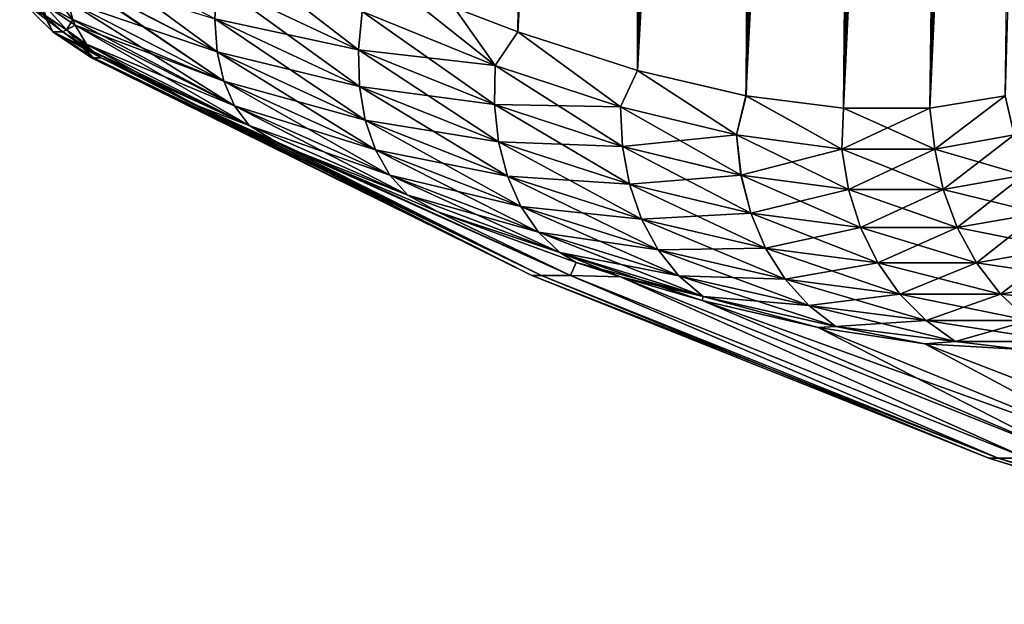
# Model space of a CAD drawing. Header units: metres. Extents: x -109 to 109, y -505 to 40.
# Tile 17 of 256: x -101 to -93, y -107 to -102. Entities that reach past the tile are written whole.
import ezdxf

# ---------------------------------------------------------------- set-up
doc = ezdxf.new("R2010")
doc.units = ezdxf.units.M
doc.layers.add('solid_K244224000C74', color=7, linetype='CONTINUOUS')

msp = doc.modelspace()

# ---------------------------------------------------------------- linework, layer by layer
at = {"layer": 'solid_K244224000C74'}
for points in [[(-94.380264, -102.819321, -9.522743), (-92.982071, -68.180771, -9.498561), (-92.85862, -68.193573, -9.716348)], [(-94.380264, -102.819321, -9.522743), (-93.109642, -68.197174, -9.28267), (-92.982071, -68.180771, -9.498561)], [(-94.380264, -102.819321, -9.522743), (-92.85862, -68.193573, -9.716348), (-92.737267, -68.236198, -9.939752)], [(-94.380264, -102.819321, -9.522743), (-93.243515, -68.243507, -9.065194), (-93.109642, -68.197174, -9.28267)], [(-93.687683, -102.819366, -10.722225), (-94.380264, -102.819321, -9.522743), (-92.737267, -68.236198, -9.939752)], [(-94.380264, -102.819321, -9.522743), (-93.386154, -68.322998, -8.842861), (-93.243515, -68.243507, -9.065194)], [(-94.380058, -102.819336, 9.523075), (-93.236687, -68.240364, 9.076063), (-93.37944, -68.318863, 8.853133)], [(-94.380058, -102.819336, 9.523075), (-93.687553, -102.819359, 10.722473), (-93.236687, -68.240364, 9.076063)], [(-93.687683, -102.819366, -10.722225), (-92.737267, -68.236198, -9.939752), (-92.616089, -68.311264, -10.173019)], [(-93.687553, -102.819359, 10.722473), (-92.974686, -68.180893, 9.511346), (-93.10247, -68.195374, 9.29456)], [(-93.687553, -102.819359, 10.722473), (-92.850777, -68.195297, 9.730494), (-92.974686, -68.180893, 9.511346)], [(-93.687553, -102.819359, 10.722473), (-92.728615, -68.240273, 9.956048), (-92.850777, -68.195297, 9.730494)], [(-93.687553, -102.819359, 10.722473), (-93.10247, -68.195374, 9.29456), (-93.236687, -68.240364, 9.076063)], [(-93.687553, -102.819359, 10.722473), (-92.606804, -68.318855, 10.191381), (-92.728615, -68.240273, 9.956048)], [(-95.161568, -102.718796, -8.376284), (-93.539917, -68.441078, -8.613121), (-93.386154, -68.322998, -8.842861)], [(-94.380264, -102.819321, -9.522743), (-95.161568, -102.718796, -8.376284), (-93.386154, -68.322998, -8.842861)], [(-94.380058, -102.819336, 9.523075), (-93.37944, -68.318863, 8.853133), (-93.532532, -68.434822, 8.623943)], [(-93.687683, -102.819366, -10.722225), (-92.616089, -68.311264, -10.173019), (-92.493988, -68.424515, -10.419593)], [(-93.687553, -102.819359, 10.722473), (-93.085175, -102.718887, 11.972528), (-92.606804, -68.318855, 10.191381)], [(-95.161568, -102.718796, -8.376284), (-93.705437, -68.602379, -8.376331), (-93.539917, -68.441078, -8.613121)], [(-94.380058, -102.819336, 9.523075), (-93.532532, -68.434822, 8.623943), (-93.697311, -68.593391, 8.3877)], [(-93.687683, -102.819366, -10.722225), (-92.493988, -68.424515, -10.419593), (-92.371216, -68.581078, -10.680666)], [(-95.161568, -102.718796, -8.376284), (-93.882675, -68.810905, -8.133823), (-93.705437, -68.602379, -8.376331)], [(-94.380058, -102.819336, 9.523075), (-93.697311, -68.593391, 8.3877), (-93.87397, -68.799683, 8.145471)], [(-93.687683, -102.819366, -10.722225), (-92.371216, -68.581078, -10.680666), (-92.248749, -68.785385, -10.956002)], [(-93.687683, -102.819366, -10.722225), (-92.248749, -68.785385, -10.956002), (-92.18837, -68.906487, -11.097928)], [(-95.161568, -102.718796, -8.376284), (-93.975288, -68.93383, -8.011328), (-93.882675, -68.810905, -8.133823)], [(-94.380058, -102.819336, 9.523075), (-93.87397, -68.799683, 8.145471), (-93.966423, -68.921555, 8.022934)], [(-95.161568, -102.718796, -8.376284), (-94.070526, -69.06942, -7.888211), (-93.975288, -68.93383, -8.011328)], [(-94.380058, -102.819336, 9.523075), (-93.966423, -68.921555, 8.022934), (-94.061455, -69.05629, 7.899821)], [(-93.687683, -102.819366, -10.722225), (-92.18837, -68.906487, -11.097928), (-92.128746, -69.040367, -11.242518)], [(-95.161568, -102.718796, -8.376284), (-94.168091, -69.218369, -7.764975), (-94.070526, -69.06942, -7.888211)], [(-95.161369, -102.718834, 8.376556), (-94.061455, -69.05629, 7.899821), (-94.159042, -69.204002, 7.776273)], [(-95.161369, -102.718834, 8.376556), (-94.380058, -102.819336, 9.523075), (-94.061455, -69.05629, 7.899821)], [(-93.085228, -102.718903, -11.972405), (-93.687683, -102.819366, -10.722225), (-92.128746, -69.040367, -11.242518)], [(-96.031097, -102.51619, -7.285695), (-94.268112, -69.380409, -7.641507), (-94.168091, -69.218369, -7.764975)], [(-95.161568, -102.718796, -8.376284), (-96.031097, -102.51619, -7.285695), (-94.168091, -69.218369, -7.764975)], [(-95.161369, -102.718834, 8.376556), (-94.159042, -69.204002, 7.776273), (-94.258881, -69.365196, 7.652787)], [(-96.031097, -102.51619, -7.285695), (-94.370438, -69.556091, -7.518101), (-94.268112, -69.380409, -7.641507)], [(-95.161369, -102.718834, 8.376556), (-94.258881, -69.365196, 7.652787), (-94.361076, -69.539658, 7.529275)], [(-96.031097, -102.51619, -7.285695), (-94.474976, -69.745651, -7.394951), (-94.370438, -69.556091, -7.518101)], [(-95.161369, -102.718834, 8.376556), (-94.361076, -69.539658, 7.529275), (-94.465538, -69.728027, 7.405946)], [(-95.161369, -102.718834, 8.376556), (-94.465538, -69.728027, 7.405946), (-94.57222, -69.930519, 7.282915)], [(-96.031097, -102.51619, -7.285695), (-94.581787, -69.949028, -7.272019), (-94.474976, -69.745651, -7.394951)], [(-96.031097, -102.51619, -7.285695), (-94.690765, -70.166977, -7.149526), (-94.581787, -69.949028, -7.272019)], [(-95.161369, -102.718834, 8.376556), (-94.57222, -69.930519, 7.282915), (-94.68116, -70.147156, 7.160193)], [(-96.031097, -102.51619, -7.285695), (-94.801918, -70.399307, -7.027484), (-94.690765, -70.166977, -7.149526)], [(-95.161369, -102.718834, 8.376556), (-94.68116, -70.147156, 7.160193), (-94.792252, -70.378716, 7.037983)], [(-96.031097, -102.51619, -7.285695), (-94.915253, -70.6465, -6.905965), (-94.801918, -70.399307, -7.027484)], [(-95.161369, -102.718834, 8.376556), (-94.792252, -70.378716, 7.037983), (-94.905525, -70.624954, 6.916285)], [(-96.031097, -102.51619, -7.285695), (-95.030716, -70.909248, -6.78509), (-94.915253, -70.6465, -6.905965)], [(-95.161369, -102.718834, 8.376556), (-94.905525, -70.624954, 6.916285), (-95.020966, -70.88652, 6.795178)], [(-96.031097, -102.51619, -7.285695), (-95.148346, -71.187218, -6.66485), (-95.030716, -70.909248, -6.78509)], [(-96.030968, -102.516228, 7.285848), (-95.020966, -70.88652, 6.795178), (-95.138565, -71.163895, 6.674748)], [(-96.030968, -102.516228, 7.285848), (-95.161369, -102.718834, 8.376556), (-95.020966, -70.88652, 6.795178)], [(-96.988808, -102.20826, -6.254889), (-95.26812, -71.481415, -6.545338), (-95.148346, -71.187218, -6.66485)], [(-96.031097, -102.51619, -7.285695), (-96.988808, -102.20826, -6.254889), (-95.148346, -71.187218, -6.66485)], [(-96.030968, -102.516228, 7.285848), (-95.138565, -71.163895, 6.674748), (-95.258324, -71.456917, 6.554999)], [(-96.030968, -102.516228, 7.285848), (-95.258324, -71.456917, 6.554999), (-95.380249, -71.766731, 6.436032)], [(-96.988808, -102.20826, -6.254889), (-95.390045, -71.792046, -6.426598), (-95.26812, -71.481415, -6.545338)], [(-96.988808, -102.20826, -6.254889), (-95.51413, -72.119194, -6.308656), (-95.390045, -71.792046, -6.426598)], [(-96.030968, -102.516228, 7.285848), (-95.380249, -71.766731, 6.436032), (-95.504349, -72.09314, 6.317859)], [(-96.030968, -102.516228, 7.285848), (-95.504349, -72.09314, 6.317859), (-95.630608, -72.436783, 6.200547)], [(-96.988808, -102.20826, -6.254889), (-95.640358, -72.464127, -6.19162), (-95.51413, -72.119194, -6.308656)], [(-96.988808, -102.20826, -6.254889), (-95.725716, -72.703705, -6.114092), (-95.640358, -72.464127, -6.19162)], [(-96.030968, -102.516228, 7.285848), (-95.630608, -72.436783, 6.200547), (-95.715973, -72.676094, 6.122874)], [(-96.988808, -102.20826, -6.254889), (-95.812019, -72.951195, -6.036984), (-95.725716, -72.703705, -6.114092)], [(-96.030968, -102.516228, 7.285848), (-95.715973, -72.676094, 6.122874), (-95.802299, -72.923203, 6.045609)], [(-96.988808, -102.20826, -6.254889), (-95.899269, -73.207077, -5.960338), (-95.812019, -72.951195, -6.036984)], [(-96.030968, -102.516228, 7.285848), (-95.802299, -72.923203, 6.045609), (-95.889587, -73.178375, 5.968781)], [(-96.988808, -102.20826, -6.254889), (-95.987465, -73.471664, -5.884181), (-95.899269, -73.207077, -5.960338)], [(-96.030968, -102.516228, 7.285848), (-95.889587, -73.178375, 5.968781), (-95.977821, -73.442108, 5.892431)], [(-96.030968, -102.516228, 7.285848), (-95.977821, -73.442108, 5.892431), (-96.066994, -73.714752, 5.816589)], [(-96.988808, -102.20826, -6.254889), (-96.076614, -73.744446, -5.80848), (-95.987465, -73.471664, -5.884181)], [(-96.988808, -102.20826, -6.254889), (-96.166702, -74.025803, -5.733275), (-96.076614, -73.744446, -5.80848)], [(-96.988739, -102.208282, 6.254954), (-96.066994, -73.714752, 5.816589), (-96.15712, -73.995773, 5.741221)], [(-96.988739, -102.208282, 6.254954), (-96.030968, -102.516228, 7.285848), (-96.066994, -73.714752, 5.816589)], [(-96.988739, -102.208282, 6.254954), (-96.15712, -73.995773, 5.741221), (-96.248192, -74.285599, 5.66637)], [(-96.988808, -102.20826, -6.254889), (-97.500847, -102.013214, -5.76339), (-96.166702, -74.025803, -5.733275)], [(-96.988739, -102.208282, 6.254954), (-96.248192, -74.285599, 5.66637), (-96.340172, -74.584801, 5.592089)], [(-96.988739, -102.208282, 6.254954), (-96.340172, -74.584801, 5.592089), (-96.433067, -74.893669, 5.518404)], [(-96.988739, -102.208282, 6.254954), (-96.433067, -74.893669, 5.518404), (-96.526894, -75.211632, 5.44527)], [(-96.988739, -102.208282, 6.254954), (-96.526894, -75.211632, 5.44527), (-96.62162, -75.539253, 5.37275)], [(-97.500809, -102.013229, 5.763428), (-96.988739, -102.208282, 6.254954), (-96.62162, -75.539253, 5.37275)], [(-100.621445, -101.731407, 2.995329), (-99.39975, -102.367668, 3.763618), (-100.613014, -101.473251, 3.200405)], [(-99.39975, -102.367668, 3.763618), (-99.418427, -102.103401, 3.960057), (-100.613014, -101.473251, 3.200405)], [(-99.401871, -101.81646, 4.121819), (-98.266212, -102.351402, 4.982554), (-99.350525, -101.514656, 4.244506)], [(-98.266212, -102.351402, 4.982554), (-98.238152, -102.04335, 5.096979), (-99.350525, -101.514656, 4.244506)], [(-99.346352, -102.602081, 3.537839), (-99.39975, -102.367668, 3.763618), (-100.621445, -101.731407, 2.995329)], [(-100.621155, -101.739426, 2.988025), (-99.346352, -102.602081, 3.537839), (-100.621445, -101.731407, 2.995329)], [(-99.39975, -102.367668, -3.763616), (-100.621216, -101.73774, -2.98957), (-100.621445, -101.731407, -2.995331)], [(-99.39975, -102.367668, -3.763616), (-100.621445, -101.731407, -2.995331), (-99.418427, -102.103401, -3.960055)], [(-99.39975, -102.367668, -3.763616), (-100.595993, -101.960358, -2.759316), (-100.621216, -101.73774, -2.98957)], [(-100.621155, -101.739426, 2.988025), (-100.595993, -101.96035, 2.759314), (-99.346352, -102.602081, 3.537839)], [(-99.418427, -102.103401, 3.960057), (-98.257332, -102.644295, 4.831201), (-99.401871, -101.81646, 4.121819)], [(-99.418427, -102.103401, -3.960055), (-99.401871, -101.81646, -4.121818), (-98.26622, -102.351395, -4.982547)], [(-98.257332, -102.644295, 4.831201), (-98.266212, -102.351402, 4.982554), (-99.401871, -101.81646, 4.121819)], [(-98.26622, -102.351395, -4.982547), (-99.401871, -101.81646, -4.121818), (-98.238159, -102.04335, -5.096972)], [(-98.238152, -102.04335, 5.096979), (-97.172615, -102.476913, 6.051946), (-98.034782, -101.790215, 5.289052)], [(-97.172615, -102.476913, 6.051946), (-97.500809, -102.013229, 5.763428), (-98.034782, -101.790215, 5.289052)], [(-100.716118, -101.90004, 2.669335), (-100.794609, -101.980927, 2.342103), (-100.55455, -102.110397, 2.564073)], [(-100.716118, -101.90004, 2.669335), (-100.55455, -102.110397, 2.564073), (-100.595993, -101.96035, 2.759314)], [(-100.716042, -102.206467, 0), (-100.790817, -102.065948, 1.972595), (-100.981247, -101.94503, 0)], [(-100.981247, -101.94503, 0), (-100.774879, -102.081886, -1.971279), (-100.636604, -102.206451, -1.96005)], [(-100.716042, -102.206467, 0), (-100.981247, -101.94503, 0), (-100.636604, -102.206451, -1.96005)], [(-100.606514, -102.191193, -2.221649), (-100.788208, -102.068581, -1.972361), (-100.794853, -101.980057, -2.343762)], [(-100.537338, -102.153885, -2.498787), (-100.794853, -101.980057, -2.343762), (-100.555, -102.109138, -2.565899)], [(-100.537338, -102.153885, -2.498787), (-100.606514, -102.191193, -2.221649), (-100.794853, -101.980057, -2.343762)], [(-100.60598, -102.192055, 2.219809), (-100.55455, -102.110397, 2.564073), (-100.794609, -101.980927, 2.342103)], [(-100.774879, -102.081886, 1.971276), (-100.60598, -102.192055, 2.219809), (-100.794609, -101.980927, 2.342103)], [(-99.259674, -102.800255, 3.288864), (-99.346352, -102.602081, 3.537839), (-100.595993, -101.96035, 2.759314)], [(-100.55455, -102.110397, 2.564073), (-99.259674, -102.800255, 3.288864), (-100.595993, -101.96035, 2.759314)], [(-99.346352, -102.602074, -3.537837), (-100.555, -102.109138, -2.565899), (-100.595993, -101.960358, -2.759316)], [(-99.346352, -102.602074, -3.537837), (-100.595993, -101.960358, -2.759316), (-99.39975, -102.367668, -3.763616)], [(-100.716042, -102.206467, 0), (-100.774879, -102.081886, 1.971276), (-100.790817, -102.065948, 1.972595)], [(-100.606514, -102.191193, -2.221649), (-100.774879, -102.081886, -1.971279), (-100.788208, -102.068581, -1.972361)], [(-100.774879, -102.081886, 1.971276), (-100.636604, -102.206451, 1.960081), (-100.60598, -102.192055, 2.219809)], [(-100.716042, -102.206467, 0), (-100.636604, -102.206451, 1.960081), (-100.774879, -102.081886, 1.971276)], [(-100.606514, -102.191193, -2.221649), (-100.636604, -102.206451, -1.96005), (-100.774879, -102.081886, -1.971279)], [(-98.26622, -102.351395, -4.982547), (-98.238159, -102.04335, -5.096972), (-97.17263, -102.476906, -6.051931)], [(-98.266212, -102.351402, 4.982554), (-97.177933, -102.790329, 5.949397), (-98.238152, -102.04335, 5.096979)], [(-97.17263, -102.476906, -6.051931), (-98.238159, -102.04335, -5.096972), (-97.500847, -102.013214, -5.76339)], [(-97.177933, -102.790329, 5.949397), (-97.172615, -102.476913, 6.051946), (-98.238152, -102.04335, 5.096979)], [(-97.17263, -102.476906, -6.051931), (-97.500847, -102.013214, -5.76339), (-96.988808, -102.20826, -6.254889)], [(-97.172615, -102.476913, 6.051946), (-96.988739, -102.208282, 6.254954), (-97.500809, -102.013229, 5.763428)], [(-100.537338, -102.153885, -2.498787), (-100.44706, -102.306755, -2.220833), (-100.606514, -102.191193, -2.221649)], [(-100.60598, -102.192055, 2.219809), (-100.537346, -102.153885, 2.498786), (-100.55455, -102.110397, 2.564073)], [(-100.60598, -102.192055, 2.219809), (-100.44706, -102.306755, 2.220832), (-100.537346, -102.153885, 2.498786)], [(-99.346352, -102.602074, -3.537837), (-100.537338, -102.153885, -2.498787), (-100.555, -102.109138, -2.565899)], [(-100.55455, -102.110397, 2.564073), (-100.537346, -102.153885, 2.498786), (-99.259674, -102.800255, 3.288864)], [(-99.142075, -102.95681, 3.023467), (-99.259674, -102.800255, 3.288864), (-100.537346, -102.153885, 2.498786)], [(-100.44706, -102.306755, 2.220832), (-99.142075, -102.95681, 3.023467), (-100.537346, -102.153885, 2.498786)], [(-99.259674, -102.800255, -3.288862), (-100.44706, -102.306755, -2.220833), (-100.537338, -102.153885, -2.498787)], [(-99.259674, -102.800255, -3.288862), (-100.537338, -102.153885, -2.498787), (-99.346352, -102.602074, -3.537837)], [(-98.211754, -102.914078, 4.647034), (-98.257332, -102.644295, 4.831201), (-99.418427, -102.103401, 3.960057)], [(-99.39975, -102.367668, 3.763618), (-98.211754, -102.914078, 4.647034), (-99.418427, -102.103401, 3.960057)], [(-98.257339, -102.644295, -4.831193), (-99.418427, -102.103401, -3.960055), (-98.26622, -102.351395, -4.982547)], [(-99.39975, -102.367668, -3.763616), (-99.418427, -102.103401, -3.960055), (-98.257339, -102.644295, -4.831193)], [(-100.716042, -102.206467, 0), (-100.487381, -102.317551, 1.947802), (-100.636604, -102.206451, 1.960081)], [(-100.716042, -102.206467, 0), (-100.636604, -102.206451, -1.96005), (-100.487381, -102.317543, -1.947932)], [(-100.716042, -102.206467, 0), (-100.328529, -102.4142, -1.935035), (-100.387352, -102.4142, -0.968311)], [(-100.716042, -102.206467, 0), (-100.487381, -102.317543, -1.947932), (-100.328529, -102.4142, -1.935035)], [(-100.716042, -102.206467, 0), (-100.387352, -102.4142, -0.968311), (-100.406975, -102.4142)], [(-100.716042, -102.206467, 0), (-100.406975, -102.4142), (-100.487381, -102.317551, 1.947802)], [(-100.39315, -102.364365, -2.083968), (-100.636604, -102.206451, -1.96005), (-100.606514, -102.191193, -2.221649)], [(-100.636604, -102.206451, 1.960081), (-100.487381, -102.317551, 1.947802), (-100.60598, -102.192055, 2.219809)], [(-100.39315, -102.364365, -2.083968), (-100.487381, -102.317543, -1.947932), (-100.636604, -102.206451, -1.96005)], [(-100.44706, -102.306755, -2.220833), (-100.39315, -102.364365, -2.083968), (-100.606514, -102.191193, -2.221649)], [(-100.60598, -102.192055, 2.219809), (-100.392311, -102.365135, 2.081938), (-100.44706, -102.306755, 2.220832)], [(-100.487381, -102.317551, 1.947802), (-100.392311, -102.365135, 2.081938), (-100.60598, -102.192055, 2.219809)], [(-96.167793, -102.808754, -7.104805), (-97.17263, -102.476906, -6.051931), (-96.988808, -102.20826, -6.254889)], [(-97.172615, -102.476913, 6.051946), (-96.16777, -102.808762, 7.10483), (-96.988739, -102.208282, 6.254954)], [(-96.167793, -102.808754, -7.104805), (-96.988808, -102.20826, -6.254889), (-96.031097, -102.51619, -7.285695)], [(-96.16777, -102.808762, 7.10483), (-96.030968, -102.516228, 7.285848), (-96.988739, -102.208282, 6.254954)], [(-100.39315, -102.364365, -2.083968), (-100.328529, -102.4142, -1.935035), (-100.487381, -102.317543, -1.947932)], [(-100.487381, -102.317551, 1.947802), (-100.406975, -102.4142), (-100.387352, -102.4142, 0.968311)], [(-100.487381, -102.317551, 1.947802), (-100.387352, -102.4142, 0.968311), (-100.328529, -102.4142, 1.935034)], [(-100.487381, -102.317551, 1.947802), (-100.328529, -102.4142, 1.935034), (-100.392311, -102.365135, 2.081938)], [(-100.44706, -102.306755, 2.220832), (-99.574387, -102.791428, 2.416969), (-99.142075, -102.95681, 3.023467)], [(-100.392311, -102.365135, 2.081938), (-99.574387, -102.791428, 2.416969), (-100.44706, -102.306755, 2.220832)], [(-99.142082, -102.95681, -3.023465), (-100.39315, -102.364365, -2.083968), (-100.44706, -102.306755, -2.220833)], [(-99.142082, -102.95681, -3.023465), (-100.44706, -102.306755, -2.220833), (-99.259674, -102.800255, -3.288862)], [(-99.142082, -102.95681, -3.023465), (-100.328529, -102.4142, -1.935035), (-100.39315, -102.364365, -2.083968)], [(-100.392311, -102.365135, 2.081938), (-100.328529, -102.4142, 1.935034), (-99.574387, -102.791428, 2.416969)], [(-98.130722, -103.153397, 4.435057), (-98.211754, -102.914078, 4.647034), (-99.39975, -102.367668, 3.763618)], [(-99.346352, -102.602081, 3.537839), (-98.130722, -103.153397, 4.435057), (-99.39975, -102.367668, 3.763618)], [(-98.211769, -102.91407, -4.647026), (-99.39975, -102.367668, -3.763616), (-98.257339, -102.644295, -4.831193)], [(-99.346352, -102.602074, -3.537837), (-99.39975, -102.367668, -3.763616), (-98.211769, -102.91407, -4.647026)], [(-97.177956, -102.790321, -5.949382), (-98.26622, -102.351395, -4.982547), (-97.17263, -102.476906, -6.051931)], [(-98.257339, -102.644295, -4.831193), (-98.26622, -102.351395, -4.982547), (-97.177956, -102.790321, -5.949382)], [(-97.144287, -103.088341, 5.812179), (-97.177933, -102.790329, 5.949397), (-98.266212, -102.351402, 4.982554)], [(-98.257332, -102.644295, 4.831201), (-97.144287, -103.088341, 5.812179), (-98.266212, -102.351402, 4.982554)], [(-100.406975, -102.4142), (-100.387352, -102.4142, -0.968311), (-96.876595, -104.159546)], [(-96.799294, -104.159546, 1.773236), (-100.406975, -102.4142), (-96.876595, -104.159546)], [(-100.387352, -102.4142, 0.968311), (-100.406975, -102.4142), (-96.799294, -104.159546, 1.773236)], [(-100.387352, -102.4142, -0.968311), (-100.328529, -102.4142, -1.935035), (-96.876595, -104.159546)], [(-100.328529, -102.4142, 1.935034), (-100.387352, -102.4142, 0.968311), (-96.799294, -104.159546, 1.773236)], [(-100.328529, -102.4142, -1.935035), (-96.799294, -104.159546, -1.773246), (-96.876595, -104.159546)], [(-100.328529, -102.4142, -1.935035), (-99.574532, -102.791359, -2.416873), (-96.799294, -104.159546, -1.773246)], [(-99.142082, -102.95681, -3.023465), (-99.574532, -102.791359, -2.416873), (-100.328529, -102.4142, -1.935035)], [(-99.574387, -102.791428, 2.416969), (-100.328529, -102.4142, 1.935034), (-96.799294, -104.159546, 1.773236)], [(-97.177956, -102.790321, -5.949382), (-97.17263, -102.476906, -6.051931), (-96.167793, -102.808754, -7.104805)], [(-97.177933, -102.790329, 5.949397), (-96.151558, -103.12645, 7.017732), (-97.172615, -102.476913, 6.051946)], [(-96.151558, -103.12645, 7.017732), (-96.16777, -102.808762, 7.10483), (-97.172615, -102.476913, 6.051946)], [(-95.237396, -103.033356, -8.248031), (-96.167793, -102.808754, -7.104805), (-96.031097, -102.51619, -7.285695)], [(-96.16777, -102.808762, 7.10483), (-95.237366, -103.033363, 8.248065), (-96.030968, -102.516228, 7.285848)], [(-95.237396, -103.033356, -8.248031), (-96.031097, -102.51619, -7.285695), (-95.161568, -102.718796, -8.376284)], [(-95.237366, -103.033363, 8.248065), (-95.161369, -102.718834, 8.376556), (-96.030968, -102.516228, 7.285848)], [(-98.130737, -103.153389, -4.43505), (-99.346352, -102.602074, -3.537837), (-98.211769, -102.91407, -4.647026)], [(-99.259674, -102.800255, -3.288862), (-99.346352, -102.602074, -3.537837), (-98.130737, -103.153389, -4.43505)], [(-98.016434, -103.355759, 4.201039), (-98.130722, -103.153397, 4.435057), (-99.346352, -102.602081, 3.537839)], [(-99.259674, -102.800255, 3.288864), (-98.016434, -103.355759, 4.201039), (-99.346352, -102.602081, 3.537839)], [(-97.144302, -103.088341, -5.812164), (-98.257339, -102.644295, -4.831193), (-97.177956, -102.790321, -5.949382)], [(-98.211769, -102.91407, -4.647026), (-98.257339, -102.644295, -4.831193), (-97.144302, -103.088341, -5.812164)], [(-97.072578, -103.362854, 5.644023), (-97.144287, -103.088341, 5.812179), (-98.257332, -102.644295, 4.831201)], [(-98.211754, -102.914078, 4.647034), (-97.072578, -103.362854, 5.644023), (-98.257332, -102.644295, 4.831201)], [(-94.394257, -103.146721, -9.471144), (-95.237396, -103.033356, -8.248031), (-95.161568, -102.718796, -8.376284)], [(-95.237366, -103.033363, 8.248065), (-94.394234, -103.146721, 9.471186), (-95.161369, -102.718834, 8.376556)], [(-94.394257, -103.146721, -9.471144), (-95.161568, -102.718796, -8.376284), (-94.380264, -102.819321, -9.522743)], [(-94.394234, -103.146721, 9.471186), (-94.380058, -102.819336, 9.523075), (-95.161369, -102.718834, 8.376556)], [(-93.649498, -103.146729, -10.761094), (-93.687683, -102.819366, -10.722225), (-93.085228, -102.718903, -11.972405)], [(-93.649475, -103.146729, 10.761142), (-93.085175, -102.718887, 11.972528), (-93.687553, -102.819359, 10.722473)], [(-93.01178, -103.033386, -12.102846), (-93.649498, -103.146729, -10.761094), (-93.085228, -102.718903, -11.972405)], [(-93.649475, -103.146729, 10.761142), (-93.011765, -103.033379, 12.102893), (-93.085175, -102.718887, 11.972528)], [(-99.574532, -102.791359, -2.416873), (-98.878677, -103.118141, -2.901069), (-96.799294, -104.159546, -1.773246)], [(-99.142082, -102.95681, -3.023465), (-98.878677, -103.118141, -2.901069), (-99.574532, -102.791359, -2.416873)], [(-99.574387, -102.791428, 2.416969), (-96.799294, -104.159546, 1.773236), (-96.56797, -104.159546, 3.533017)], [(-98.878418, -103.118256, 2.901257), (-99.574387, -102.791428, 2.416969), (-96.56797, -104.159546, 3.533017)], [(-99.142075, -102.95681, 3.023467), (-99.574387, -102.791428, 2.416969), (-98.878418, -103.118256, 2.901257)], [(-97.872002, -103.515648, 3.951347), (-98.016434, -103.355759, 4.201039), (-99.259674, -102.800255, 3.288864)], [(-99.142075, -102.95681, 3.023467), (-97.872002, -103.515648, 3.951347), (-99.259674, -102.800255, 3.288864)], [(-98.016449, -103.355751, -4.201032), (-99.259674, -102.800255, -3.288862), (-98.130737, -103.153389, -4.43505)], [(-99.142082, -102.95681, -3.023465), (-99.259674, -102.800255, -3.288862), (-98.016449, -103.355751, -4.201032)], [(-96.151581, -103.126442, -7.017706), (-97.177956, -102.790321, -5.949382), (-96.167793, -102.808754, -7.104805)], [(-97.144302, -103.088341, -5.812164), (-97.177956, -102.790321, -5.949382), (-96.151581, -103.126442, -7.017706)], [(-96.094467, -103.428535, 6.898327), (-96.151558, -103.12645, 7.017732), (-97.177933, -102.790329, 5.949397)], [(-97.144287, -103.088341, 5.812179), (-96.094467, -103.428535, 6.898327), (-97.177933, -102.790329, 5.949397)], [(-96.151581, -103.126442, -7.017706), (-96.167793, -102.808754, -7.104805), (-95.237396, -103.033356, -8.248031)], [(-95.201523, -103.354027, 8.179769), (-95.237366, -103.033363, 8.248065), (-96.16777, -102.808762, 7.10483)], [(-96.151558, -103.12645, 7.017732), (-95.201523, -103.354027, 8.179769), (-96.16777, -102.808762, 7.10483)], [(-94.394257, -103.146721, -9.471144), (-94.380264, -102.819321, -9.522743), (-93.687683, -102.819366, -10.722225)], [(-93.649498, -103.146729, -10.761094), (-94.394257, -103.146721, -9.471144), (-93.687683, -102.819366, -10.722225)], [(-94.394234, -103.146721, 9.471186), (-93.649475, -103.146729, 10.761142), (-94.380058, -102.819336, 9.523075)], [(-93.649475, -103.146729, 10.761142), (-93.687553, -102.819359, 10.722473), (-94.380058, -102.819336, 9.523075)], [(-97.872009, -103.515648, -3.951339), (-98.878677, -103.118141, -2.901069), (-99.142082, -102.95681, -3.023465)], [(-97.872009, -103.515648, -3.951339), (-99.142082, -102.95681, -3.023465), (-98.016449, -103.355751, -4.201032)], [(-99.142075, -102.95681, 3.023467), (-98.878418, -103.118256, 2.901257), (-97.872002, -103.515648, 3.951347)], [(-97.072594, -103.362846, -5.644008), (-98.211769, -102.91407, -4.647026), (-97.144302, -103.088341, -5.812164)], [(-98.130737, -103.153389, -4.43505), (-98.211769, -102.91407, -4.647026), (-97.072594, -103.362846, -5.644008)], [(-96.96476, -103.606392, 5.449498), (-97.072578, -103.362854, 5.644023), (-98.211754, -102.914078, 4.647034)], [(-98.130722, -103.153397, 4.435057), (-96.96476, -103.606392, 5.449498), (-98.211754, -102.914078, 4.647034)], [(-95.201553, -103.354027, -8.179733), (-96.151581, -103.126442, -7.017706), (-95.237396, -103.033356, -8.248031)], [(-95.201553, -103.354027, -8.179733), (-95.237396, -103.033356, -8.248031), (-94.394257, -103.146721, -9.471144)], [(-94.341347, -103.468918, 9.424617), (-94.394234, -103.146721, 9.471186), (-95.237366, -103.033363, 8.248065)], [(-95.201523, -103.354027, 8.179769), (-94.341347, -103.468918, 9.424617), (-95.237366, -103.033363, 8.248065)], [(-93.582718, -103.468925, -10.738572), (-93.649498, -103.146729, -10.761094), (-93.01178, -103.033386, -12.102846)], [(-92.9347, -103.354042, 12.105998), (-93.011765, -103.033379, 12.102893), (-93.649475, -103.146729, 10.761142)], [(-92.934715, -103.35405, -12.105951), (-93.582718, -103.468925, -10.738572), (-93.01178, -103.033386, -12.102846)], [(-96.09449, -103.428528, -6.898301), (-97.144302, -103.088341, -5.812164), (-96.151581, -103.126442, -7.017706)], [(-97.072594, -103.362846, -5.644008), (-97.144302, -103.088341, -5.812164), (-96.09449, -103.428528, -6.898301)], [(-95.998047, -103.70681, 6.749862), (-96.094467, -103.428535, 6.898327), (-97.144287, -103.088341, 5.812179)], [(-97.072578, -103.362854, 5.644023), (-95.998047, -103.70681, 6.749862), (-97.144287, -103.088341, 5.812179)], [(-98.878677, -103.118141, -2.901069), (-96.56797, -104.159546, -3.533038), (-96.799294, -104.159546, -1.773246)], [(-98.878677, -103.118141, -2.901069), (-97.630936, -103.648735, -3.882682), (-96.56797, -104.159546, -3.533038)], [(-97.872009, -103.515648, -3.951339), (-97.630936, -103.648735, -3.882682), (-98.878677, -103.118141, -2.901069)], [(-97.630547, -103.648888, 3.88301), (-98.878418, -103.118256, 2.901257), (-96.56797, -104.159546, 3.533017)], [(-97.872002, -103.515648, 3.951347), (-98.878418, -103.118256, 2.901257), (-97.630547, -103.648888, 3.88301)], [(-96.964783, -103.606384, -5.449482), (-98.130737, -103.153389, -4.43505), (-97.072594, -103.362846, -5.644008)], [(-98.016449, -103.355751, -4.201032), (-98.130737, -103.153389, -4.43505), (-96.964783, -103.606384, -5.449482)], [(-96.823776, -103.81234, 5.233898), (-96.96476, -103.606392, 5.449498), (-98.130722, -103.153397, 4.435057)], [(-98.016434, -103.355759, 4.201039), (-96.823776, -103.81234, 5.233898), (-98.130722, -103.153397, 4.435057)], [(-96.09449, -103.428528, -6.898301), (-96.151581, -103.126442, -7.017706), (-95.201553, -103.354027, -8.179733)], [(-95.123032, -103.658951, 8.081618), (-95.201523, -103.354027, 8.179769), (-96.151558, -103.12645, 7.017732)], [(-96.094467, -103.428535, 6.898327), (-95.123032, -103.658951, 8.081618), (-96.151558, -103.12645, 7.017732)], [(-94.34137, -103.468918, -9.424574), (-95.201553, -103.354027, -8.179733), (-94.394257, -103.146721, -9.471144)], [(-94.34137, -103.468918, -9.424574), (-94.394257, -103.146721, -9.471144), (-93.649498, -103.146729, -10.761094)], [(-93.582695, -103.468918, 10.738621), (-93.649475, -103.146729, 10.761142), (-94.394234, -103.146721, 9.471186)], [(-94.341347, -103.468918, 9.424617), (-93.582695, -103.468918, 10.738621), (-94.394234, -103.146721, 9.471186)], [(-93.582718, -103.468925, -10.738572), (-94.34137, -103.468918, -9.424574), (-93.649498, -103.146729, -10.761094)], [(-93.582695, -103.468918, 10.738621), (-92.9347, -103.354042, 12.105998), (-93.649475, -103.146729, 10.761142)], [(-96.823792, -103.812332, -5.233882), (-98.016449, -103.355751, -4.201032), (-96.964783, -103.606384, -5.449482)], [(-97.872009, -103.515648, -3.951339), (-98.016449, -103.355751, -4.201032), (-96.823792, -103.812332, -5.233882)], [(-96.653442, -103.975098, 5.003088), (-96.823776, -103.81234, 5.233898), (-98.016434, -103.355759, 4.201039)], [(-97.872002, -103.515648, 3.951347), (-96.653442, -103.975098, 5.003088), (-98.016434, -103.355759, 4.201039)], [(-95.99807, -103.706802, -6.749835), (-97.072594, -103.362846, -5.644008), (-96.09449, -103.428528, -6.898301)], [(-96.964783, -103.606384, -5.449482), (-97.072594, -103.362846, -5.644008), (-95.99807, -103.706802, -6.749835)], [(-95.864937, -103.953705, 6.57637), (-95.998047, -103.70681, 6.749862), (-97.072578, -103.362854, 5.644023)], [(-96.96476, -103.606392, 5.449498), (-95.864937, -103.953705, 6.57637), (-97.072578, -103.362854, 5.644023)], [(-95.123062, -103.658951, -8.081582), (-96.09449, -103.428528, -6.898301), (-95.201553, -103.354027, -8.179733)], [(-95.99807, -103.706802, -6.749835), (-96.09449, -103.428528, -6.898301), (-95.123062, -103.658951, -8.081582)], [(-95.004021, -103.93985, 7.956284), (-95.123032, -103.658951, 8.081618), (-96.094467, -103.428535, 6.898327)], [(-95.998047, -103.70681, 6.749862), (-95.004021, -103.93985, 7.956284), (-96.094467, -103.428535, 6.898327)], [(-95.123062, -103.658951, -8.081582), (-95.201553, -103.354027, -8.179733), (-94.34137, -103.468918, -9.424574)], [(-94.244164, -103.775299, 9.350732), (-94.341347, -103.468918, 9.424617), (-95.201523, -103.354027, 8.179769)], [(-95.123032, -103.658951, 8.081618), (-94.244164, -103.775299, 9.350732), (-95.201523, -103.354027, 8.179769)], [(-93.470146, -103.775307, -10.691349), (-93.582718, -103.468925, -10.738572), (-92.934715, -103.35405, -12.105951)], [(-92.810448, -103.658966, 12.087094), (-92.9347, -103.354042, 12.105998), (-93.582695, -103.468918, 10.738621)], [(-92.810471, -103.658974, -12.087047), (-93.470146, -103.775307, -10.691349), (-92.934715, -103.35405, -12.105951)], [(-94.244186, -103.775299, -9.350688), (-95.123062, -103.658951, -8.081582), (-94.34137, -103.468918, -9.424574)], [(-94.244186, -103.775299, -9.350688), (-94.34137, -103.468918, -9.424574), (-93.582718, -103.468925, -10.738572)], [(-93.470123, -103.775307, 10.691399), (-93.582695, -103.468918, 10.738621), (-94.341347, -103.468918, 9.424617)], [(-94.244164, -103.775299, 9.350732), (-93.470123, -103.775307, 10.691399), (-94.341347, -103.468918, 9.424617)], [(-93.470146, -103.775307, -10.691349), (-94.244186, -103.775299, -9.350688), (-93.582718, -103.468925, -10.738572)], [(-93.470123, -103.775307, 10.691399), (-92.810448, -103.658966, 12.087094), (-93.582695, -103.468918, 10.738621)], [(-96.653465, -103.97509, -5.003071), (-97.630936, -103.648735, -3.882682), (-97.872009, -103.515648, -3.951339)], [(-96.653465, -103.97509, -5.003071), (-97.872009, -103.515648, -3.951339), (-96.823792, -103.812332, -5.233882)], [(-97.872002, -103.515648, 3.951347), (-97.630547, -103.648888, 3.88301), (-96.653442, -103.975098, 5.003088)], [(-97.630936, -103.648735, -3.882682), (-96.522064, -104.054077, -4.893187), (-96.56797, -104.159546, -3.533038)], [(-96.653465, -103.97509, -5.003071), (-96.522064, -104.054077, -4.893187), (-97.630936, -103.648735, -3.882682)], [(-96.521652, -104.054214, 4.89359), (-97.630547, -103.648888, 3.88301), (-96.56797, -104.159546, 3.533017)], [(-96.653442, -103.975098, 5.003088), (-97.630547, -103.648888, 3.88301), (-96.521652, -104.054214, 4.89359)], [(-95.86496, -103.953697, -6.576343), (-96.964783, -103.606384, -5.449482), (-95.99807, -103.706802, -6.749835)], [(-96.823792, -103.812332, -5.233882), (-96.964783, -103.606384, -5.449482), (-95.86496, -103.953697, -6.576343)], [(-95.698738, -104.162498, 6.382574), (-95.864937, -103.953705, 6.57637), (-96.96476, -103.606392, 5.449498)], [(-96.823776, -103.81234, 5.233898), (-95.698738, -104.162498, 6.382574), (-96.96476, -103.606392, 5.449498)], [(-95.004051, -103.939842, -7.956246), (-95.99807, -103.706802, -6.749835), (-95.123062, -103.658951, -8.081582)], [(-95.004051, -103.939842, -7.956246), (-95.123062, -103.658951, -8.081582), (-94.244186, -103.775299, -9.350688)], [(-94.105331, -104.057541, 9.251539), (-94.244164, -103.775299, 9.350732), (-95.123032, -103.658951, 8.081618)], [(-95.004021, -103.93985, 7.956284), (-94.105331, -104.057541, 9.251539), (-95.123032, -103.658951, 8.081618)], [(-93.314827, -104.057556, -10.62071), (-93.470146, -103.775307, -10.691349), (-92.810471, -103.658974, -12.087047)], [(-92.642403, -103.939865, 12.046695), (-92.810448, -103.658966, 12.087094), (-93.470123, -103.775307, 10.691399)], [(-92.642426, -103.939873, -12.046646), (-93.314827, -104.057556, -10.62071), (-92.810471, -103.658974, -12.087047)], [(-95.86496, -103.953697, -6.576343), (-95.99807, -103.706802, -6.749835), (-95.004051, -103.939842, -7.956246)], [(-94.84774, -104.189079, 7.80717), (-95.004021, -103.93985, 7.956284), (-95.998047, -103.70681, 6.749862)], [(-95.864937, -103.953705, 6.57637), (-94.84774, -104.189079, 7.80717), (-95.998047, -103.70681, 6.749862)], [(-95.698761, -104.162491, -6.382545), (-96.823792, -103.812332, -5.233882), (-95.86496, -103.953697, -6.576343)], [(-96.653465, -103.97509, -5.003071), (-96.823792, -103.812332, -5.233882), (-95.698761, -104.162491, -6.382545)], [(-95.503975, -104.327522, 6.173743), (-95.698738, -104.162498, 6.382574), (-96.823776, -103.81234, 5.233898)], [(-96.653442, -103.975098, 5.003088), (-95.503975, -104.327522, 6.173743), (-96.823776, -103.81234, 5.233898)], [(-94.105362, -104.057541, -9.251493), (-95.004051, -103.939842, -7.956246), (-94.244186, -103.775299, -9.350688)], [(-94.105362, -104.057541, -9.251493), (-94.244186, -103.775299, -9.350688), (-93.470146, -103.775307, -10.691349)], [(-93.314804, -104.057549, 10.620761), (-93.470123, -103.775307, 10.691399), (-94.244164, -103.775299, 9.350732)], [(-94.105331, -104.057541, 9.251539), (-93.314804, -104.057549, 10.620761), (-94.244164, -103.775299, 9.350732)], [(-93.314827, -104.057556, -10.62071), (-94.105362, -104.057541, -9.251493), (-93.470146, -103.775307, -10.691349)], [(-93.314804, -104.057549, 10.620761), (-92.642403, -103.939865, 12.046695), (-93.470123, -103.775307, 10.691399)], [(-95.504005, -104.327515, -6.173714), (-96.522064, -104.054077, -4.893187), (-96.653465, -103.97509, -5.003071)], [(-95.504005, -104.327515, -6.173714), (-96.653465, -103.97509, -5.003071), (-95.698761, -104.162491, -6.382545)], [(-96.653442, -103.975098, 5.003088), (-96.167778, -104.168777, 5.248002), (-95.513306, -104.359512, 5.949693)], [(-96.653442, -103.975098, 5.003088), (-96.521652, -104.054214, 4.89359), (-96.167778, -104.168777, 5.248002)], [(-96.653442, -103.975098, 5.003088), (-95.513306, -104.359512, 5.949693), (-95.503975, -104.327522, 6.173743)], [(-94.847763, -104.189072, -7.807132), (-95.86496, -103.953697, -6.576343), (-95.004051, -103.939842, -7.956246)], [(-95.698761, -104.162491, -6.382545), (-95.86496, -103.953697, -6.576343), (-94.847763, -104.189072, -7.807132)], [(-94.658424, -104.399857, 7.638334), (-94.84774, -104.189079, 7.80717), (-95.864937, -103.953705, 6.57637)], [(-95.698738, -104.162498, 6.382574), (-94.658424, -104.399857, 7.638334), (-95.864937, -103.953705, 6.57637)], [(-94.847763, -104.189072, -7.807132), (-95.004051, -103.939842, -7.956246), (-94.105362, -104.057541, -9.251493)], [(-93.928627, -104.307968, 9.129735), (-94.105331, -104.057541, 9.251539), (-95.004021, -103.93985, 7.956284)], [(-94.84774, -104.189079, 7.80717), (-93.928627, -104.307968, 9.129735), (-95.004021, -103.93985, 7.956284)], [(-93.120995, -104.307983, -10.528576), (-93.314827, -104.057556, -10.62071), (-92.642426, -103.939873, -12.046646)], [(-92.435127, -104.189095, 11.985902), (-92.642403, -103.939865, 12.046695), (-93.314804, -104.057549, 10.620761)], [(-92.435143, -104.189102, -11.985851), (-93.120995, -104.307983, -10.528576), (-92.642426, -103.939873, -12.046646)], [(-96.522064, -104.054077, -4.893187), (-96.16777, -104.168777, -5.248006), (-96.56797, -104.159546, -3.533038)], [(-96.521652, -104.054214, 4.89359), (-96.56797, -104.159546, 3.533017), (-96.167778, -104.168777, 5.248002)], [(-95.504005, -104.327515, -6.173714), (-96.16777, -104.168777, -5.248006), (-96.522064, -104.054077, -4.893187)], [(-93.92865, -104.307968, -9.129689), (-94.847763, -104.189072, -7.807132), (-94.105362, -104.057541, -9.251493)], [(-93.92865, -104.307968, -9.129689), (-94.105362, -104.057541, -9.251493), (-93.314827, -104.057556, -10.62071)], [(-93.120964, -104.307976, 10.528627), (-93.314804, -104.057549, 10.620761), (-94.105331, -104.057541, 9.251539)], [(-93.928627, -104.307968, 9.129735), (-93.120964, -104.307976, 10.528627), (-94.105331, -104.057541, 9.251539)], [(-93.120995, -104.307983, -10.528576), (-93.92865, -104.307968, -9.129689), (-93.314827, -104.057556, -10.62071)], [(-93.120964, -104.307976, 10.528627), (-92.435127, -104.189095, 11.985902), (-93.314804, -104.057549, 10.620761)], [(-96.876595, -104.159546), (-96.799294, -104.159546, -1.773246), (-93.216095, -105.622948)], [(-93.140404, -105.622948, 1.588966), (-96.876595, -104.159546), (-93.216095, -105.622948)], [(-96.799294, -104.159546, 1.773236), (-96.876595, -104.159546), (-93.140404, -105.622948, 1.588966)], [(-96.799294, -104.159546, -1.773246), (-93.140404, -105.622948, -1.588966), (-93.216095, -105.622948)], [(-96.799294, -104.159546, -1.773246), (-96.56797, -104.159546, -3.533038), (-93.140404, -105.622948, -1.588966)], [(-96.56797, -104.159546, 3.533017), (-96.799294, -104.159546, 1.773236), (-93.140404, -105.622948, 1.588966)], [(-96.56797, -104.159546, -3.533038), (-92.914009, -105.622948, -3.163542), (-93.140404, -105.622948, -1.588966)], [(-96.56797, -104.159546, -3.533038), (-96.16777, -104.168777, -5.248006), (-92.914009, -105.622948, -3.163542)], [(-96.56797, -104.159546, 3.533017), (-93.140404, -105.622948, 1.588966), (-92.914009, -105.622948, 3.163542)], [(-96.167778, -104.168777, 5.248002), (-96.56797, -104.159546, 3.533017), (-92.914009, -105.622948, 3.163542)], [(-96.167778, -104.168777, 5.248002), (-92.914009, -105.622948, 3.163542), (-92.538971, -105.622948, 4.709468)], [(-95.513306, -104.359512, 5.949693), (-96.167778, -104.168777, 5.248002), (-92.538971, -105.622948, 4.709468)], [(-96.16777, -104.168777, -5.248006), (-92.538971, -105.622948, -4.709468), (-92.914009, -105.622948, -3.163542)], [(-96.16777, -104.168777, -5.248006), (-95.513641, -104.359428, -5.949319), (-92.538971, -105.622948, -4.709468)], [(-95.504005, -104.327515, -6.173714), (-95.513641, -104.359428, -5.949319), (-96.16777, -104.168777, -5.248006)], [(-94.658447, -104.399857, -7.638296), (-95.698761, -104.162491, -6.382545), (-94.847763, -104.189072, -7.807132)], [(-95.504005, -104.327515, -6.173714), (-95.698761, -104.162491, -6.382545), (-94.658447, -104.399857, -7.638296)], [(-94.441223, -104.56646, 7.45437), (-94.658424, -104.399857, 7.638334), (-95.698738, -104.162498, 6.382574)], [(-95.503975, -104.327522, 6.173743), (-94.441223, -104.56646, 7.45437), (-95.698738, -104.162498, 6.382574)], [(-94.658447, -104.399857, -7.638296), (-94.847763, -104.189072, -7.807132), (-93.92865, -104.307968, -9.129689)], [(-93.718849, -104.519768, 8.988634), (-93.928627, -104.307968, 9.129735), (-94.84774, -104.189079, 7.80717)], [(-94.658424, -104.399857, 7.638334), (-93.718849, -104.519768, 8.988634), (-94.84774, -104.189079, 7.80717)], [(-92.893906, -104.519783, -10.417451), (-93.120995, -104.307983, -10.528576), (-92.435143, -104.189102, -11.985851)], [(-92.194252, -104.399872, 11.906364), (-92.435127, -104.189095, 11.985902), (-93.120964, -104.307976, 10.528627)], [(-95.504005, -104.327515, -6.173714), (-94.584297, -104.576393, -7.065677), (-95.513641, -104.359428, -5.949319)], [(-95.513641, -104.359428, -5.949319), (-94.584297, -104.576393, -7.065677), (-92.538971, -105.622948, -4.709468)], [(-95.503975, -104.327522, 6.173743), (-95.513306, -104.359512, 5.949693), (-94.584068, -104.576439, 7.065973)], [(-95.513306, -104.359512, 5.949693), (-92.538971, -105.622948, 4.709468), (-92.018684, -105.622948, 6.212745)], [(-94.584068, -104.576439, 7.065973), (-95.513306, -104.359512, 5.949693), (-92.018684, -105.622948, 6.212745)], [(-94.441254, -104.56646, -7.454329), (-94.584297, -104.576393, -7.065677), (-95.504005, -104.327515, -6.173714)], [(-94.441254, -104.56646, -7.454329), (-95.504005, -104.327515, -6.173714), (-94.658447, -104.399857, -7.638296)], [(-95.503975, -104.327522, 6.173743), (-94.584068, -104.576439, 7.065973), (-94.441223, -104.56646, 7.45437)], [(-93.71888, -104.519768, -8.988586), (-94.658447, -104.399857, -7.638296), (-93.92865, -104.307968, -9.129689)], [(-93.71888, -104.519768, -8.988586), (-93.92865, -104.307968, -9.129689), (-93.120995, -104.307983, -10.528576)], [(-92.893883, -104.519775, 10.417505), (-93.120964, -104.307976, 10.528627), (-93.928627, -104.307968, 9.129735)], [(-93.718849, -104.519768, 8.988634), (-92.893883, -104.519775, 10.417505), (-93.928627, -104.307968, 9.129735)], [(-92.893906, -104.519783, -10.417451), (-93.71888, -104.519768, -8.988586), (-93.120995, -104.307983, -10.528576)], [(-92.893883, -104.519775, 10.417505), (-92.194252, -104.399872, 11.906364), (-93.120964, -104.307976, 10.528627)], [(-94.441254, -104.56646, -7.454329), (-94.658447, -104.399857, -7.638296), (-93.71888, -104.519768, -8.988586)], [(-93.481712, -104.687187, 8.832072), (-93.718849, -104.519768, 8.988634), (-94.658424, -104.399857, 7.638334)], [(-94.441223, -104.56646, 7.45437), (-93.481712, -104.687187, 8.832072), (-94.658424, -104.399857, 7.638334)], [(-93.481743, -104.687187, -8.832024), (-94.441254, -104.56646, -7.454329), (-93.71888, -104.519768, -8.988586)], [(-93.481743, -104.687187, -8.832024), (-93.71888, -104.519768, -8.988586), (-92.893906, -104.519783, -10.417451)], [(-92.639725, -104.687187, 10.290413), (-92.893883, -104.519775, 10.417505), (-93.718849, -104.519768, 8.988634)], [(-93.481712, -104.687187, 8.832072), (-92.639725, -104.687187, 10.290413), (-93.718849, -104.519768, 8.988634)], [(-92.639755, -104.687195, -10.290359), (-93.481743, -104.687187, -8.832024), (-92.893906, -104.519783, -10.417451)], [(-94.441254, -104.56646, -7.454329), (-93.727951, -104.707611, -8.249509), (-94.584297, -104.576393, -7.065677)], [(-94.584297, -104.576393, -7.065677), (-92.018684, -105.622948, -6.212745), (-92.538971, -105.622948, -4.709468)], [(-94.584297, -104.576393, -7.065677), (-93.727951, -104.707611, -8.249509), (-92.018684, -105.622948, -6.212745)], [(-94.441223, -104.56646, 7.45437), (-94.584068, -104.576439, 7.065973), (-93.72789, -104.707619, 8.249599)], [(-93.72789, -104.707619, 8.249599), (-94.584068, -104.576439, 7.065973), (-92.018684, -105.622948, 6.212745)], [(-93.481743, -104.687187, -8.832024), (-93.727951, -104.707611, -8.249509), (-94.441254, -104.56646, -7.454329)], [(-94.441223, -104.56646, 7.45437), (-93.72789, -104.707619, 8.249599), (-93.481712, -104.687187, 8.832072)], [(-93.481743, -104.687187, -8.832024), (-92.949379, -104.751678, -9.497373), (-93.727951, -104.707611, -8.249509)], [(-93.481712, -104.687187, 8.832072), (-93.72789, -104.707619, 8.249599), (-92.949448, -104.751678, 9.497259)], [(-92.639755, -104.687195, -10.290359), (-92.949379, -104.751678, -9.497373), (-93.481743, -104.687187, -8.832024)], [(-93.481712, -104.687187, 8.832072), (-92.949448, -104.751678, 9.497259), (-92.639725, -104.687187, 10.290413)], [(-93.727951, -104.707611, -8.249509), (-91.357857, -105.622948, -7.659758), (-92.018684, -105.622948, -6.212745)], [(-93.727951, -104.707611, -8.249509), (-92.949379, -104.751678, -9.497373), (-91.357857, -105.622948, -7.659758)], [(-93.72789, -104.707619, 8.249599), (-92.018684, -105.622948, 6.212745), (-91.357857, -105.622948, 7.659758)], [(-92.949448, -104.751678, 9.497259), (-93.72789, -104.707619, 8.249599), (-91.357857, -105.622948, 7.659758)], [(-93.216095, -105.622948), (-93.140404, -105.622948, -1.588966), (-89.451675, -106.793419)], [(-89.393028, -106.793419, 1.231135), (-93.216095, -105.622948), (-89.451675, -106.793419)], [(-93.140404, -105.622948, 1.588966), (-93.216095, -105.622948), (-89.393028, -106.793419, 1.231135)], [(-93.140404, -105.622948, -1.588966), (-89.393028, -106.793419, -1.231135), (-89.451675, -106.793419)], [(-93.140404, -105.622948, -1.588966), (-92.914009, -105.622948, -3.163542), (-89.393028, -106.793419, -1.231135)], [(-93.140404, -105.622948, 1.588966), (-89.393028, -106.793419, 1.231135), (-89.217621, -106.793419, 2.451121)], [(-92.914009, -105.622948, 3.163542), (-93.140404, -105.622948, 1.588966), (-89.217621, -106.793419, 2.451121)]]:
    msp.add_3dface(points, dxfattribs=at)

doc.saveas('drawing.dxf')
